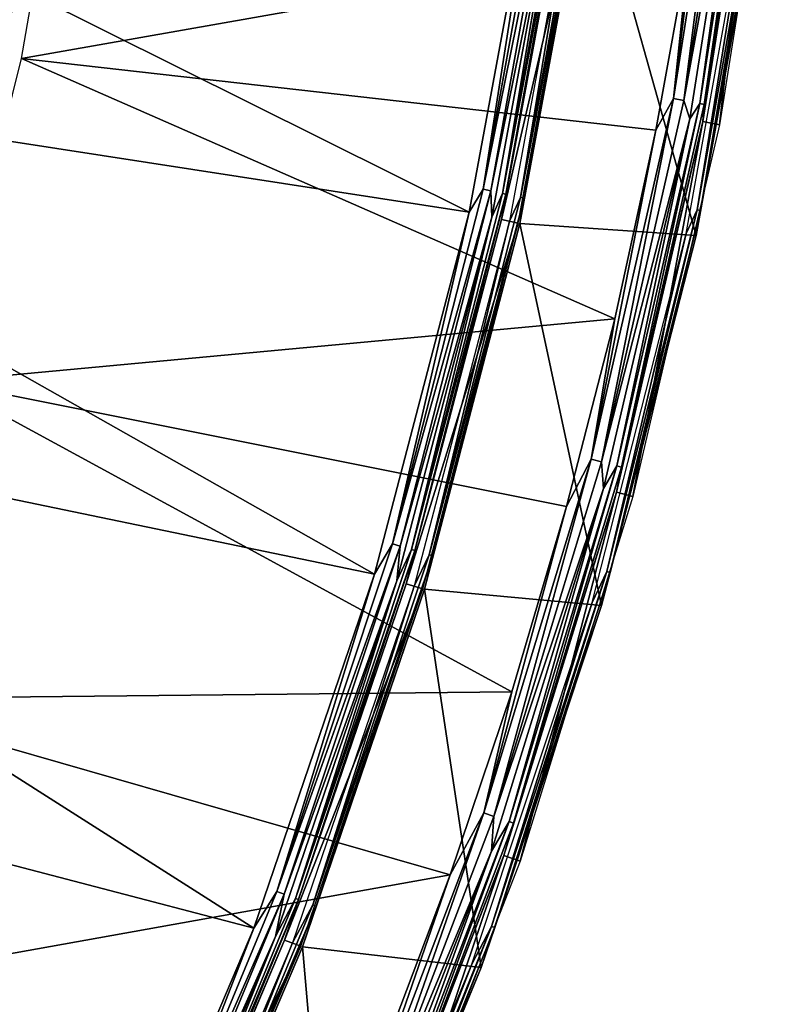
# Model space of a CAD drawing. Header units: millimetres. Extents: x -30.2 to 30.2, y -30.2 to 30.2.
# Tile 217 of 256: x 25.7 to 30, y -10.8 to -5.2. Entities that reach past the tile are written whole.
import ezdxf

# ---------------------------------------------------------------- set-up
doc = ezdxf.new("R2010")
doc.units = ezdxf.units.MM
doc.header["$LTSCALE"] = 52.148148
for name, color, linetype in [('10', 7, 'CONTINUOUS'), ('12', 7, 'CONTINUOUS'), ('14', 7, 'CONTINUOUS'), ('2', 7, 'CONTINUOUS'), ('21', 7, 'CONTINUOUS'), ('4', 7, 'CONTINUOUS'), ('65', 7, 'CONTINUOUS'), ('67', 7, 'CONTINUOUS'), ('7', 7, 'CONTINUOUS'), ('70', 7, 'CONTINUOUS'), ('71', 7, 'CONTINUOUS'), ('8', 7, 'CONTINUOUS')]:
    doc.layers.add(name, color=color, linetype=linetype)

msp = doc.modelspace()

# ---------------------------------------------------------------- linework, layer by layer
at = {"layer": '10', "color": 4, "linetype": 'Continuous'}
for points in [[(28.9447, -4.2598, -0.1933), (28.5565, -6.3612, -0.1933), (29.552, -6.4286, -29.7933), (28.9447, -4.2598, -0.1933)], [(29.9353, -4.304, -29.7933), (28.9447, -4.2598, -0.1933), (29.552, -6.4286, -29.7933), (29.9353, -4.304, -29.7933)], [(28.5565, -6.3612, -0.1933), (28.016, -8.4288, -0.1933), (29.0181, -8.5205, -29.7933), (28.5565, -6.3612, -0.1933)], [(29.552, -6.4286, -29.7933), (28.5565, -6.3612, -0.1933), (29.0181, -8.5205, -29.7933), (29.552, -6.4286, -29.7933)], [(28.016, -8.4288, -0.1933), (27.326, -10.4513, -0.1933), (28.3363, -10.5689, -29.7933), (28.016, -8.4288, -0.1933)], [(29.0181, -8.5205, -29.7933), (28.016, -8.4288, -0.1933), (28.3363, -10.5689, -29.7933), (29.0181, -8.5205, -29.7933)], [(27.326, -10.4513, -0.1933), (26.4902, -12.4181, -0.1933), (27.5101, -12.5634, -29.7933), (27.326, -10.4513, -0.1933)], [(28.3363, -10.5689, -29.7933), (27.326, -10.4513, -0.1933), (27.5101, -12.5634, -29.7933), (28.3363, -10.5689, -29.7933)]]:
    msp.add_3dface(points, dxfattribs=at)
at = {"layer": '12', "color": 4, "linetype": 'Continuous'}
for points in [[(28.9505, -4.1625, -0.1429), (28.93, -4.1595, -0.0962), (28.5596, -6.2128, -0.0962), (28.9505, -4.1625, -0.1429)], [(28.93, -4.1595, -0.0962), (28.8845, -4.2509, -0.0562), (28.5596, -6.2128, -0.0962), (28.93, -4.1595, -0.0962)], [(28.5798, -6.2172, -0.1429), (28.9505, -4.1625, -0.1429), (28.5596, -6.2128, -0.0962), (28.5798, -6.2172, -0.1429)], [(28.5798, -6.2172, -0.1429), (28.9447, -4.2598, -0.1933), (28.9505, -4.1625, -0.1429), (28.5798, -6.2172, -0.1429)], [(28.8845, -4.2509, -0.0562), (28.4971, -6.348, -0.0562), (28.5596, -6.2128, -0.0962), (28.8845, -4.2509, -0.0562)], [(28.5565, -6.3612, -0.1933), (28.9447, -4.2598, -0.1933), (28.5798, -6.2172, -0.1429), (28.5565, -6.3612, -0.1933)], [(28.5798, -6.2172, -0.1429), (28.5596, -6.2128, -0.0962), (28.0436, -8.2343, -0.0962), (28.5798, -6.2172, -0.1429)], [(28.5596, -6.2128, -0.0962), (28.4971, -6.348, -0.0562), (28.0436, -8.2343, -0.0962), (28.5596, -6.2128, -0.0962)], [(28.0635, -8.2402, -0.1429), (28.5798, -6.2172, -0.1429), (28.0436, -8.2343, -0.0962), (28.0635, -8.2402, -0.1429)], [(28.0635, -8.2402, -0.1429), (28.5565, -6.3612, -0.1933), (28.5798, -6.2172, -0.1429), (28.0635, -8.2402, -0.1429)], [(28.4971, -6.348, -0.0562), (27.9577, -8.4112, -0.0562), (28.0436, -8.2343, -0.0962), (28.4971, -6.348, -0.0562)], [(28.016, -8.4288, -0.1933), (28.5565, -6.3612, -0.1933), (28.0635, -8.2402, -0.1429), (28.016, -8.4288, -0.1933)], [(28.0635, -8.2402, -0.1429), (28.0436, -8.2343, -0.0962), (27.3847, -10.214, -0.0962), (28.0635, -8.2402, -0.1429)], [(28.0436, -8.2343, -0.0962), (27.9577, -8.4112, -0.0562), (27.3847, -10.214, -0.0962), (28.0436, -8.2343, -0.0962)], [(27.4041, -10.2212, -0.1429), (28.0635, -8.2402, -0.1429), (27.3847, -10.214, -0.0962), (27.4041, -10.2212, -0.1429)], [(27.4041, -10.2212, -0.1429), (28.016, -8.4288, -0.1933), (28.0635, -8.2402, -0.1429), (27.4041, -10.2212, -0.1429)], [(27.9577, -8.4112, -0.0562), (27.2692, -10.4296, -0.0562), (27.3847, -10.214, -0.0962), (27.9577, -8.4112, -0.0562)], [(27.326, -10.4513, -0.1933), (28.016, -8.4288, -0.1933), (27.4041, -10.2212, -0.1429), (27.326, -10.4513, -0.1933)], [(27.4041, -10.2212, -0.1429), (27.3847, -10.214, -0.0962), (26.5863, -12.1415, -0.0962), (27.4041, -10.2212, -0.1429)], [(27.3847, -10.214, -0.0962), (27.2692, -10.4296, -0.0562), (26.5863, -12.1415, -0.0962), (27.3847, -10.214, -0.0962)], [(26.6051, -12.1502, -0.1429), (27.4041, -10.2212, -0.1429), (26.5863, -12.1415, -0.0962), (26.6051, -12.1502, -0.1429)], [(26.6051, -12.1502, -0.1429), (27.326, -10.4513, -0.1933), (27.4041, -10.2212, -0.1429), (26.6051, -12.1502, -0.1429)], [(27.2692, -10.4296, -0.0562), (26.4351, -12.3923, -0.0562), (26.5863, -12.1415, -0.0962), (27.2692, -10.4296, -0.0562)], [(26.4902, -12.4181, -0.1933), (27.326, -10.4513, -0.1933), (26.6051, -12.1502, -0.1429), (26.4902, -12.4181, -0.1933)]]:
    msp.add_3dface(points, dxfattribs=at)
at = {"layer": '14', "color": 4, "linetype": 'Continuous'}
for points in [[(29.577, -6.2868, -29.8463), (29.5583, -6.2828, -29.8961), (29.9245, -4.2056, -29.8961), (29.577, -6.2868, -29.8463)], [(29.5583, -6.2828, -29.8961), (29.8797, -4.2961, -29.939), (29.9245, -4.2056, -29.8961), (29.5583, -6.2828, -29.8961)], [(29.9435, -4.2083, -29.8463), (29.577, -6.2868, -29.8463), (29.9245, -4.2056, -29.8961), (29.9435, -4.2083, -29.8463)], [(29.9435, -4.2083, -29.8463), (29.9353, -4.304, -29.7933), (29.577, -6.2868, -29.8463), (29.9435, -4.2083, -29.8463)], [(29.4971, -6.4167, -29.939), (29.8797, -4.2961, -29.939), (29.5583, -6.2828, -29.8961), (29.4971, -6.4167, -29.939)], [(29.9353, -4.304, -29.7933), (29.552, -6.4286, -29.7933), (29.577, -6.2868, -29.8463), (29.9353, -4.304, -29.7933)], [(29.0664, -8.3347, -29.8463), (29.048, -8.3294, -29.8961), (29.5583, -6.2828, -29.8961), (29.0664, -8.3347, -29.8463)], [(29.048, -8.3294, -29.8961), (29.4971, -6.4167, -29.939), (29.5583, -6.2828, -29.8961), (29.048, -8.3294, -29.8961)], [(29.577, -6.2868, -29.8463), (29.0664, -8.3347, -29.8463), (29.5583, -6.2828, -29.8961), (29.577, -6.2868, -29.8463)], [(29.577, -6.2868, -29.8463), (29.552, -6.4286, -29.7933), (29.0664, -8.3347, -29.8463), (29.577, -6.2868, -29.8463)], [(28.9642, -8.5047, -29.939), (29.4971, -6.4167, -29.939), (29.048, -8.3294, -29.8961), (28.9642, -8.5047, -29.939)], [(29.552, -6.4286, -29.7933), (29.0181, -8.5205, -29.7933), (29.0664, -8.3347, -29.8463), (29.552, -6.4286, -29.7933)], [(28.4142, -10.3419, -29.8463), (28.3962, -10.3354, -29.8961), (29.048, -8.3294, -29.8961), (28.4142, -10.3419, -29.8463)], [(28.3962, -10.3354, -29.8961), (28.9642, -8.5047, -29.939), (29.048, -8.3294, -29.8961), (28.3962, -10.3354, -29.8961)], [(29.0664, -8.3347, -29.8463), (28.4142, -10.3419, -29.8463), (29.048, -8.3294, -29.8961), (29.0664, -8.3347, -29.8463)], [(29.0664, -8.3347, -29.8463), (29.0181, -8.5205, -29.7933), (28.4142, -10.3419, -29.8463), (29.0664, -8.3347, -29.8463)], [(28.2837, -10.5493, -29.939), (28.9642, -8.5047, -29.939), (28.3962, -10.3354, -29.8961), (28.2837, -10.5493, -29.939)], [(29.0181, -8.5205, -29.7933), (28.3363, -10.5689, -29.7933), (28.4142, -10.3419, -29.8463), (29.0181, -8.5205, -29.7933)], [(27.6236, -12.2988, -29.8463), (27.6061, -12.291, -29.8961), (28.3962, -10.3354, -29.8961), (27.6236, -12.2988, -29.8463)], [(27.6061, -12.291, -29.8961), (28.2837, -10.5493, -29.939), (28.3962, -10.3354, -29.8961), (27.6061, -12.291, -29.8961)], [(28.4142, -10.3419, -29.8463), (27.6236, -12.2988, -29.8463), (28.3962, -10.3354, -29.8961), (28.4142, -10.3419, -29.8463)], [(28.4142, -10.3419, -29.8463), (28.3363, -10.5689, -29.7933), (27.6236, -12.2988, -29.8463), (28.4142, -10.3419, -29.8463)], [(27.459, -12.5401, -29.939), (28.2837, -10.5493, -29.939), (27.6061, -12.291, -29.8961), (27.459, -12.5401, -29.939)], [(28.3363, -10.5689, -29.7933), (27.5101, -12.5634, -29.7933), (27.6236, -12.2988, -29.8463), (28.3363, -10.5689, -29.7933)]]:
    msp.add_3dface(points, dxfattribs=at)
at = {"layer": '2', "color": 251, "linetype": 'Continuous', "true_color": 0x4c4c4c}
for points in [[(22.5527, -5.4144, 6.367), (28.2692, -6.2972, 6.0125), (22.908, -3.6283, 6.367), (22.5527, -5.4144, 6.367)], [(28.2692, -6.2972, 6.0125), (28.6535, -4.2169, 6.0125), (22.908, -3.6283, 6.367), (28.2692, -6.2972, 6.0125)], [(22.0584, -7.1672, 6.367), (27.7341, -8.344, 6.0125), (22.5527, -5.4144, 6.367), (22.0584, -7.1672, 6.367)], [(27.7341, -8.344, 6.0125), (28.2692, -6.2972, 6.0125), (22.5527, -5.4144, 6.367), (27.7341, -8.344, 6.0125)], [(21.428, -8.8758, 6.367), (27.0511, -10.3462, 6.0125), (22.0584, -7.1672, 6.367), (21.428, -8.8758, 6.367)], [(27.0511, -10.3462, 6.0125), (27.7341, -8.344, 6.0125), (22.0584, -7.1672, 6.367), (27.0511, -10.3462, 6.0125)], [(20.6656, -10.5296, 6.367), (26.2237, -12.2932, 6.0125), (21.428, -8.8758, 6.367), (20.6656, -10.5296, 6.367)], [(26.2237, -12.2932, 6.0125), (27.0511, -10.3462, 6.0125), (21.428, -8.8758, 6.367), (26.2237, -12.2932, 6.0125)], [(25.2564, -14.1746, 6.0125), (26.2237, -12.2932, 6.0125), (20.6656, -10.5296, 6.367), (25.2564, -14.1746, 6.0125)]]:
    msp.add_3dface(points, dxfattribs=at)
at = {"layer": '21', "color": 251, "linetype": 'Continuous', "true_color": 0x4c4c4c}
msp.add_3dface([(25.6402, -5.4038, -36.0965), (25.33, -5.1965, -46), (25.9615, -3.5523, -36.0965), (25.6402, -5.4038, -36.0965)], dxfattribs=at)
at = {"layer": '4', "color": 251, "linetype": 'Continuous', "true_color": 0x4c4c4c}
for points in [[(28.4511, -6.3378, 5.8165), (28.9348, -4.2583, 0.2035), (28.8378, -4.2441, 5.8165), (28.4511, -6.3378, 5.8165)], [(28.5468, -6.3591, 0.2035), (28.9348, -4.2583, 0.2035), (28.4511, -6.3378, 5.8165), (28.5468, -6.3591, 0.2035)], [(27.9126, -8.3976, 5.8165), (28.5468, -6.3591, 0.2035), (28.4511, -6.3378, 5.8165), (27.9126, -8.3976, 5.8165)], [(28.0064, -8.4259, 0.2035), (28.5468, -6.3591, 0.2035), (27.9126, -8.3976, 5.8165), (28.0064, -8.4259, 0.2035)], [(27.2251, -10.4127, 5.8165), (28.0064, -8.4259, 0.2035), (27.9126, -8.3976, 5.8165), (27.2251, -10.4127, 5.8165)], [(27.3167, -10.4477, 0.2035), (28.0064, -8.4259, 0.2035), (27.2251, -10.4127, 5.8165), (27.3167, -10.4477, 0.2035)], [(26.3924, -12.3723, 5.8165), (27.3167, -10.4477, 0.2035), (27.2251, -10.4127, 5.8165), (26.3924, -12.3723, 5.8165)], [(26.4811, -12.4139, 0.2035), (27.3167, -10.4477, 0.2035), (26.3924, -12.3723, 5.8165), (26.4811, -12.4139, 0.2035)]]:
    msp.add_3dface(points, dxfattribs=at)
at = {"layer": '65', "color": 251, "linetype": 'Continuous', "true_color": 0x4c4c4c}
for points in [[(25.7374, -5.4268, -36), (26.0605, -3.5658, -36), (29.5182, -4.7605, -36), (25.7374, -5.4268, -36)], [(29.3251, -5.8329, -36), (25.7374, -5.4268, -36), (29.5182, -4.7605, -36), (29.3251, -5.8329, -36)], [(25.2832, -7.2543, -36), (25.7374, -5.4268, -36), (29.0921, -6.9007, -36), (25.2832, -7.2543, -36)], [(29.0921, -6.9007, -36), (25.7374, -5.4268, -36), (29.3251, -5.8329, -36), (29.0921, -6.9007, -36)], [(28.8199, -7.9613, -36), (25.2832, -7.2543, -36), (29.0921, -6.9007, -36), (28.8199, -7.9613, -36)], [(24.6977, -9.0491, -36), (25.2832, -7.2543, -36), (28.5097, -9.0101, -36), (24.6977, -9.0491, -36)], [(28.5097, -9.0101, -36), (25.2832, -7.2543, -36), (28.8199, -7.9613, -36), (28.5097, -9.0101, -36)], [(28.162, -10.0441, -36), (24.6977, -9.0491, -36), (28.5097, -9.0101, -36), (28.162, -10.0441, -36)], [(23.987, -10.7929, -36), (24.6977, -9.0491, -36), (28.162, -10.0441, -36), (23.987, -10.7929, -36)], [(27.7756, -11.0672, -36), (23.987, -10.7929, -36), (28.162, -10.0441, -36), (27.7756, -11.0672, -36)]]:
    msp.add_3dface(points, dxfattribs=at)
at = {"layer": '67', "color": 251, "linetype": 'Continuous', "true_color": 0x4c4c4c}
for points in [[(29.5897, -5.7833, -35.7544), (29.9269, -3.6576, -35.7544), (29.6848, -5.8019, -30.2035), (29.5897, -5.7833, -35.7544)], [(29.6848, -5.8019, -30.2035), (29.9269, -3.6576, -35.7544), (30.023, -3.6694, -30.2035), (29.6848, -5.8019, -30.2035)], [(29.1017, -7.8794, -35.7544), (29.5897, -5.7833, -35.7544), (29.1952, -7.9048, -30.2035), (29.1017, -7.8794, -35.7544)], [(29.1952, -7.9048, -30.2035), (29.5897, -5.7833, -35.7544), (29.6848, -5.8019, -30.2035), (29.1952, -7.9048, -30.2035)], [(28.4655, -9.9355, -35.7544), (29.1017, -7.8794, -35.7544), (28.5569, -9.9674, -30.2035), (28.4655, -9.9355, -35.7544)], [(28.5569, -9.9674, -30.2035), (29.1017, -7.8794, -35.7544), (29.1952, -7.9048, -30.2035), (28.5569, -9.9674, -30.2035)], [(27.6841, -11.9408, -35.7544), (28.4655, -9.9355, -35.7544), (27.7731, -11.9792, -30.2035), (27.6841, -11.9408, -35.7544)], [(27.7731, -11.9792, -30.2035), (28.4655, -9.9355, -35.7544), (28.5569, -9.9674, -30.2035), (27.7731, -11.9792, -30.2035)]]:
    msp.add_3dface(points, dxfattribs=at)
at = {"layer": '7', "color": 251, "linetype": 'Continuous', "true_color": 0x4c4c4c}
for points in [[(28.7153, -4.1286, 6.0031), (28.6535, -4.2169, 6.0125), (28.3476, -6.1666, 6.0031), (28.7153, -4.1286, 6.0031)], [(28.7153, -4.1286, 6.0031), (28.3476, -6.1666, 6.0031), (28.7596, -4.135, 5.9821), (28.7153, -4.1286, 6.0031)], [(28.7596, -4.135, 5.9821), (28.3476, -6.1666, 6.0031), (28.3913, -6.1762, 5.9821), (28.7596, -4.135, 5.9821)], [(28.7596, -4.135, 5.9821), (28.3913, -6.1762, 5.9821), (28.7834, -4.236, 5.9508), (28.7596, -4.135, 5.9821)], [(28.6535, -4.2169, 6.0125), (28.2692, -6.2972, 6.0125), (28.3476, -6.1666, 6.0031), (28.6535, -4.2169, 6.0125)], [(28.7834, -4.236, 5.9508), (28.3913, -6.1762, 5.9821), (28.3974, -6.3258, 5.9508), (28.7834, -4.236, 5.9508)], [(28.3476, -6.1666, 6.0031), (28.2692, -6.2972, 6.0125), (27.8355, -8.1732, 6.0031), (28.3476, -6.1666, 6.0031)], [(28.3476, -6.1666, 6.0031), (27.8355, -8.1732, 6.0031), (28.3913, -6.1762, 5.9821), (28.3476, -6.1666, 6.0031)], [(28.3913, -6.1762, 5.9821), (27.8355, -8.1732, 6.0031), (27.8784, -8.1858, 5.9821), (28.3913, -6.1762, 5.9821)], [(28.3913, -6.1762, 5.9821), (27.8784, -8.1858, 5.9821), (28.3974, -6.3258, 5.9508), (28.3913, -6.1762, 5.9821)], [(28.2692, -6.2972, 6.0125), (27.7341, -8.344, 6.0125), (27.8355, -8.1732, 6.0031), (28.2692, -6.2972, 6.0125)], [(28.3974, -6.3258, 5.9508), (27.8784, -8.1858, 5.9821), (27.8599, -8.3818, 5.9508), (28.3974, -6.3258, 5.9508)], [(27.8355, -8.1732, 6.0031), (27.7341, -8.344, 6.0125), (27.1815, -10.1382, 6.0031), (27.8355, -8.1732, 6.0031)], [(27.8355, -8.1732, 6.0031), (27.1815, -10.1382, 6.0031), (27.8784, -8.1858, 5.9821), (27.8355, -8.1732, 6.0031)], [(27.8784, -8.1858, 5.9821), (27.1815, -10.1382, 6.0031), (27.2234, -10.1538, 5.9821), (27.8784, -8.1858, 5.9821)], [(27.8784, -8.1858, 5.9821), (27.2234, -10.1538, 5.9821), (27.8599, -8.3818, 5.9508), (27.8784, -8.1858, 5.9821)], [(27.7341, -8.344, 6.0125), (27.0511, -10.3462, 6.0125), (27.1815, -10.1382, 6.0031), (27.7341, -8.344, 6.0125)], [(27.8599, -8.3818, 5.9508), (27.2234, -10.1538, 5.9821), (27.1738, -10.3931, 5.9508), (27.8599, -8.3818, 5.9508)], [(27.1815, -10.1382, 6.0031), (27.0511, -10.3462, 6.0125), (26.389, -12.0514, 6.0031), (27.1815, -10.1382, 6.0031)], [(27.1815, -10.1382, 6.0031), (26.389, -12.0514, 6.0031), (27.2234, -10.1538, 5.9821), (27.1815, -10.1382, 6.0031)], [(27.2234, -10.1538, 5.9821), (26.389, -12.0514, 6.0031), (26.4297, -12.07, 5.9821), (27.2234, -10.1538, 5.9821)], [(27.2234, -10.1538, 5.9821), (26.4297, -12.07, 5.9821), (27.1738, -10.3931, 5.9508), (27.2234, -10.1538, 5.9821)], [(27.0511, -10.3462, 6.0125), (26.2237, -12.2932, 6.0125), (26.389, -12.0514, 6.0031), (27.0511, -10.3462, 6.0125)], [(27.1738, -10.3931, 5.9508), (26.4297, -12.07, 5.9821), (26.3426, -12.3489, 5.9508), (27.1738, -10.3931, 5.9508)]]:
    msp.add_3dface(points, dxfattribs=at)
at = {"layer": '70', "color": 251, "linetype": 'Continuous', "true_color": 0x4c4c4c}
for points in [[(29.8979, -3.606, -35.8776), (29.5986, -5.6876, -35.8182), (29.5736, -5.6827, -35.8776), (29.8979, -3.606, -35.8776)], [(29.8979, -3.606, -35.8776), (29.5736, -5.6827, -35.8776), (29.8527, -3.6486, -35.9283), (29.8979, -3.606, -35.8776)], [(29.9233, -3.609, -35.8182), (29.5986, -5.6876, -35.8182), (29.8979, -3.606, -35.8776), (29.9233, -3.609, -35.8182)], [(29.9233, -3.609, -35.8182), (29.9269, -3.6576, -35.7544), (29.5986, -5.6876, -35.8182), (29.9233, -3.609, -35.8182)], [(29.8527, -3.6486, -35.9283), (29.5736, -5.6827, -35.8776), (29.5163, -5.7689, -35.9283), (29.8527, -3.6486, -35.9283)], [(29.9269, -3.6576, -35.7544), (29.5897, -5.7833, -35.7544), (29.5986, -5.6876, -35.8182), (29.9269, -3.6576, -35.7544)], [(29.5736, -5.6827, -35.8776), (29.1298, -7.7384, -35.8182), (29.1051, -7.7318, -35.8776), (29.5736, -5.6827, -35.8776)], [(29.5736, -5.6827, -35.8776), (29.1051, -7.7318, -35.8776), (29.5163, -5.7689, -35.9283), (29.5736, -5.6827, -35.8776)], [(29.5986, -5.6876, -35.8182), (29.1298, -7.7384, -35.8182), (29.5736, -5.6827, -35.8776), (29.5986, -5.6876, -35.8182)], [(29.5986, -5.6876, -35.8182), (29.5897, -5.7833, -35.7544), (29.1298, -7.7384, -35.8182), (29.5986, -5.6876, -35.8182)], [(29.5163, -5.7689, -35.9283), (29.1051, -7.7318, -35.8776), (29.0296, -7.8599, -35.9283), (29.5163, -5.7689, -35.9283)], [(29.5897, -5.7833, -35.7544), (29.1017, -7.8794, -35.7544), (29.1298, -7.7384, -35.8182), (29.5897, -5.7833, -35.7544)], [(29.1051, -7.7318, -35.8776), (28.519, -9.7515, -35.8182), (28.4949, -9.7433, -35.8776), (29.1051, -7.7318, -35.8776)], [(29.1051, -7.7318, -35.8776), (28.4949, -9.7433, -35.8776), (29.0296, -7.8599, -35.9283), (29.1051, -7.7318, -35.8776)], [(29.1298, -7.7384, -35.8182), (28.519, -9.7515, -35.8182), (29.1051, -7.7318, -35.8776), (29.1298, -7.7384, -35.8182)], [(29.1298, -7.7384, -35.8182), (29.1017, -7.8794, -35.7544), (28.519, -9.7515, -35.8182), (29.1298, -7.7384, -35.8182)], [(29.0296, -7.8599, -35.9283), (28.4949, -9.7433, -35.8776), (28.3949, -9.9108, -35.9283), (29.0296, -7.8599, -35.9283)], [(29.1017, -7.8794, -35.7544), (28.4655, -9.9355, -35.7544), (28.519, -9.7515, -35.8182), (29.1017, -7.8794, -35.7544)], [(28.4949, -9.7433, -35.8776), (27.7693, -11.7172, -35.8182), (27.7458, -11.7073, -35.8776), (28.4949, -9.7433, -35.8776)], [(28.4949, -9.7433, -35.8776), (27.7458, -11.7073, -35.8776), (28.3949, -9.9108, -35.9283), (28.4949, -9.7433, -35.8776)], [(28.519, -9.7515, -35.8182), (27.7693, -11.7172, -35.8182), (28.4949, -9.7433, -35.8776), (28.519, -9.7515, -35.8182)], [(28.519, -9.7515, -35.8182), (28.4655, -9.9355, -35.7544), (27.7693, -11.7172, -35.8182), (28.519, -9.7515, -35.8182)], [(28.3949, -9.9108, -35.9283), (27.7458, -11.7073, -35.8776), (27.6155, -11.9112, -35.9283), (28.3949, -9.9108, -35.9283)], [(28.4655, -9.9355, -35.7544), (27.6841, -11.9408, -35.7544), (27.7693, -11.7172, -35.8182), (28.4655, -9.9355, -35.7544)]]:
    msp.add_3dface(points, dxfattribs=at)
at = {"layer": '71', "color": 251, "linetype": 'Continuous', "true_color": 0x4c4c4c}
for points in [[(29.4252, -5.6542, -35.9917), (29.672, -3.6811, -36), (29.748, -3.5879, -35.9917), (29.4252, -5.6542, -35.9917)], [(29.4252, -5.6542, -35.9917), (29.748, -3.5879, -35.9917), (29.4839, -5.6655, -35.9672), (29.4252, -5.6542, -35.9917)], [(29.748, -3.5879, -35.9917), (29.8073, -3.595, -35.9672), (29.4839, -5.6655, -35.9672), (29.748, -3.5879, -35.9917)], [(29.8073, -3.595, -35.9672), (29.8527, -3.6486, -35.9283), (29.4839, -5.6655, -35.9672), (29.8073, -3.595, -35.9672)], [(29.8527, -3.6486, -35.9283), (29.5163, -5.7689, -35.9283), (29.4839, -5.6655, -35.9672), (29.8527, -3.6486, -35.9283)], [(29.5182, -4.7605, -36), (29.672, -3.6811, -36), (29.4252, -5.6542, -35.9917), (29.5182, -4.7605, -36)], [(29.3251, -5.8329, -36), (29.5182, -4.7605, -36), (29.4252, -5.6542, -35.9917), (29.3251, -5.8329, -36)], [(28.9591, -7.6931, -35.9917), (29.3251, -5.8329, -36), (29.4252, -5.6542, -35.9917), (28.9591, -7.6931, -35.9917)], [(28.9591, -7.6931, -35.9917), (29.4252, -5.6542, -35.9917), (29.0169, -7.7084, -35.9672), (28.9591, -7.6931, -35.9917)], [(29.4252, -5.6542, -35.9917), (29.4839, -5.6655, -35.9672), (29.0169, -7.7084, -35.9672), (29.4252, -5.6542, -35.9917)], [(29.4839, -5.6655, -35.9672), (29.5163, -5.7689, -35.9283), (29.0169, -7.7084, -35.9672), (29.4839, -5.6655, -35.9672)], [(29.5163, -5.7689, -35.9283), (29.0296, -7.8599, -35.9283), (29.0169, -7.7084, -35.9672), (29.5163, -5.7689, -35.9283)], [(29.0921, -6.9007, -36), (29.3251, -5.8329, -36), (28.9591, -7.6931, -35.9917), (29.0921, -6.9007, -36)], [(28.8199, -7.9613, -36), (29.0921, -6.9007, -36), (28.9591, -7.6931, -35.9917), (28.8199, -7.9613, -36)], [(28.3519, -9.6944, -35.9917), (28.8199, -7.9613, -36), (28.9591, -7.6931, -35.9917), (28.3519, -9.6944, -35.9917)], [(28.3519, -9.6944, -35.9917), (28.9591, -7.6931, -35.9917), (28.4085, -9.7138, -35.9672), (28.3519, -9.6944, -35.9917)], [(28.9591, -7.6931, -35.9917), (29.0169, -7.7084, -35.9672), (28.4085, -9.7138, -35.9672), (28.9591, -7.6931, -35.9917)], [(29.0169, -7.7084, -35.9672), (29.0296, -7.8599, -35.9283), (28.4085, -9.7138, -35.9672), (29.0169, -7.7084, -35.9672)], [(29.0296, -7.8599, -35.9283), (28.3949, -9.9108, -35.9283), (28.4085, -9.7138, -35.9672), (29.0296, -7.8599, -35.9283)], [(28.5097, -9.0101, -36), (28.8199, -7.9613, -36), (28.3519, -9.6944, -35.9917), (28.5097, -9.0101, -36)], [(28.162, -10.0441, -36), (28.5097, -9.0101, -36), (28.3519, -9.6944, -35.9917), (28.162, -10.0441, -36)], [(27.6066, -11.6485, -35.9917), (28.162, -10.0441, -36), (28.3519, -9.6944, -35.9917), (27.6066, -11.6485, -35.9917)], [(27.6066, -11.6485, -35.9917), (28.3519, -9.6944, -35.9917), (27.6617, -11.6718, -35.9672), (27.6066, -11.6485, -35.9917)], [(28.3519, -9.6944, -35.9917), (28.4085, -9.7138, -35.9672), (27.6617, -11.6718, -35.9672), (28.3519, -9.6944, -35.9917)], [(28.4085, -9.7138, -35.9672), (28.3949, -9.9108, -35.9283), (27.6617, -11.6718, -35.9672), (28.4085, -9.7138, -35.9672)], [(28.3949, -9.9108, -35.9283), (27.6155, -11.9112, -35.9283), (27.6617, -11.6718, -35.9672), (28.3949, -9.9108, -35.9283)], [(27.7756, -11.0672, -36), (28.162, -10.0441, -36), (27.6066, -11.6485, -35.9917), (27.7756, -11.0672, -36)]]:
    msp.add_3dface(points, dxfattribs=at)
at = {"layer": '8', "color": 251, "linetype": 'Continuous', "true_color": 0x4c4c4c}
for points in [[(28.8264, -4.1446, 5.9111), (28.7834, -4.236, 5.9508), (28.4573, -6.1905, 5.9111), (28.8264, -4.1446, 5.9111)], [(28.8449, -4.1473, 5.8653), (28.8264, -4.1446, 5.9111), (28.4573, -6.1905, 5.9111), (28.8449, -4.1473, 5.8653)], [(28.4756, -6.1945, 5.8653), (28.8449, -4.1473, 5.8653), (28.4573, -6.1905, 5.9111), (28.4756, -6.1945, 5.8653)], [(28.4756, -6.1945, 5.8653), (28.8378, -4.2441, 5.8165), (28.8449, -4.1473, 5.8653), (28.4756, -6.1945, 5.8653)], [(28.7834, -4.236, 5.9508), (28.3974, -6.3258, 5.9508), (28.4573, -6.1905, 5.9111), (28.7834, -4.236, 5.9508)], [(28.4511, -6.3378, 5.8165), (28.8378, -4.2441, 5.8165), (28.4756, -6.1945, 5.8653), (28.4511, -6.3378, 5.8165)], [(28.4573, -6.1905, 5.9111), (28.3974, -6.3258, 5.9508), (27.9431, -8.2048, 5.9111), (28.4573, -6.1905, 5.9111)], [(28.4756, -6.1945, 5.8653), (28.4573, -6.1905, 5.9111), (27.9431, -8.2048, 5.9111), (28.4756, -6.1945, 5.8653)], [(27.9611, -8.2101, 5.8653), (28.4756, -6.1945, 5.8653), (27.9431, -8.2048, 5.9111), (27.9611, -8.2101, 5.8653)], [(27.9611, -8.2101, 5.8653), (28.4511, -6.3378, 5.8165), (28.4756, -6.1945, 5.8653), (27.9611, -8.2101, 5.8653)], [(28.3974, -6.3258, 5.9508), (27.8599, -8.3818, 5.9508), (27.9431, -8.2048, 5.9111), (28.3974, -6.3258, 5.9508)], [(27.9126, -8.3976, 5.8165), (28.4511, -6.3378, 5.8165), (27.9611, -8.2101, 5.8653), (27.9126, -8.3976, 5.8165)], [(27.9431, -8.2048, 5.9111), (27.8599, -8.3818, 5.9508), (27.2866, -10.1774, 5.9111), (27.9431, -8.2048, 5.9111)], [(27.9611, -8.2101, 5.8653), (27.9431, -8.2048, 5.9111), (27.2866, -10.1774, 5.9111), (27.9611, -8.2101, 5.8653)], [(27.3042, -10.1839, 5.8653), (27.9611, -8.2101, 5.8653), (27.2866, -10.1774, 5.9111), (27.3042, -10.1839, 5.8653)], [(27.3042, -10.1839, 5.8653), (27.9126, -8.3976, 5.8165), (27.9611, -8.2101, 5.8653), (27.3042, -10.1839, 5.8653)], [(27.8599, -8.3818, 5.9508), (27.1738, -10.3931, 5.9508), (27.2866, -10.1774, 5.9111), (27.8599, -8.3818, 5.9508)], [(27.2251, -10.4127, 5.8165), (27.9126, -8.3976, 5.8165), (27.3042, -10.1839, 5.8653), (27.2251, -10.4127, 5.8165)], [(27.2866, -10.1774, 5.9111), (27.1738, -10.3931, 5.9508), (26.491, -12.0981, 5.9111), (27.2866, -10.1774, 5.9111)], [(27.3042, -10.1839, 5.8653), (27.2866, -10.1774, 5.9111), (26.491, -12.0981, 5.9111), (27.3042, -10.1839, 5.8653)], [(26.5081, -12.1058, 5.8653), (27.3042, -10.1839, 5.8653), (26.491, -12.0981, 5.9111), (26.5081, -12.1058, 5.8653)], [(26.5081, -12.1058, 5.8653), (27.2251, -10.4127, 5.8165), (27.3042, -10.1839, 5.8653), (26.5081, -12.1058, 5.8653)], [(27.1738, -10.3931, 5.9508), (26.3426, -12.3489, 5.9508), (26.491, -12.0981, 5.9111), (27.1738, -10.3931, 5.9508)], [(26.3924, -12.3723, 5.8165), (27.2251, -10.4127, 5.8165), (26.5081, -12.1058, 5.8653), (26.3924, -12.3723, 5.8165)]]:
    msp.add_3dface(points, dxfattribs=at)

doc.saveas('drawing.dxf')
